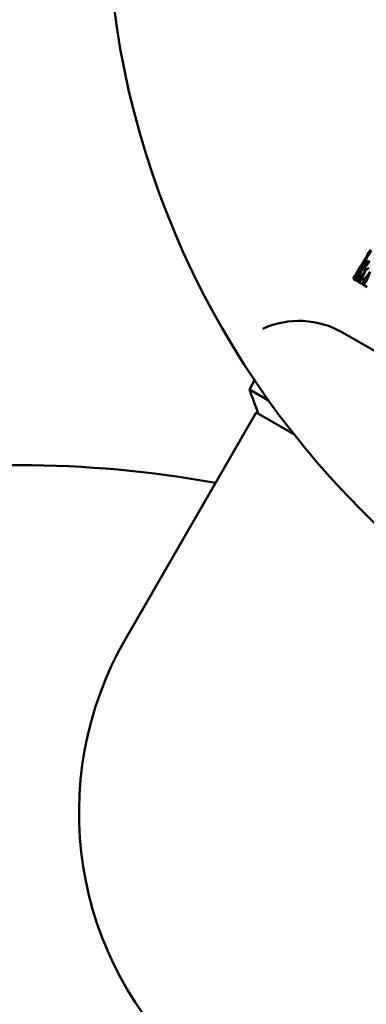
# Model space of a CAD drawing. Header units: millimetres. Extents: x 626 to 2725, y 57 to 2097.
# Tile 104 of 133: x 935 to 955, y 234 to 290. Entities that reach past the tile are written whole.
import ezdxf

# ---------------------------------------------------------------- set-up
doc = ezdxf.new("R2010")
doc.units = ezdxf.units.MM
doc.header["$LTSCALE"] = 10
doc.layers.add('Widoczne (ISO)', color=7, linetype='Continuous', lineweight=50)

msp = doc.modelspace()

# ---------------------------------------------------------------- linework, layer by layer
at = {"layer": 'Widoczne (ISO)'}
for p, q in [((954.485, 275.604), (954.905, 276.332)), ((954.485, 275.604), (954.486, 275.604)), ((954.51, 275.59), (954.486, 275.604)), ((954.51, 275.59), (954.53, 275.579)), ((954.603, 275.536), (954.53, 275.579)), ((954.603, 275.536), (954.642, 275.514)), ((954.763, 275.444), (954.642, 275.514)), ((954.763, 275.444), (954.822, 275.41)), ((954.991, 275.312), (954.822, 275.41)), ((954.991, 275.312), (955.069, 275.267)), ((955.285, 275.142), (955.069, 275.267)), ((986.776, 253.534), (953.868, 272.534)), ((948.519, 269.271), (948.819, 269.791)), ((949.619, 268.636), (948.519, 269.271)), ((941.412, 254.961), (948.912, 267.951)), ((951.067, 266.707), (948.912, 267.951))]:
    msp.add_line(p, q, dxfattribs=at)
msp.add_circle((990.322, 297.675), 50, dxfattribs=at)
for centre, radius, start, end in [((951.367, 268.204), 5, 60, 114.4561), ((995.703, 285.815), 50, 199.3225, 201.0169), ((935.324, 202.417), 62.5, 79.63336, 100.36664), ((958.732, 244.961), 20, 150, 227.8228)]:
    msp.add_arc(centre, radius, start, end, dxfattribs=at)
for points, knots in [([(955.469, 277.289), (955.457, 277.269), (955.445, 277.248), (955.344, 277.08), (955.256, 276.932), (955.169, 276.784)], [0.0806421, 0.0806421, 0.0806421, 0.0806421, 0.08897282, 0.08897282, 0.14811965, 0.14811965, 0.14811965, 0.14811965]), ([(955.187, 276.774), (955.269, 276.925), (955.351, 277.075), (955.446, 277.247), (955.458, 277.268), (955.469, 277.289)], [0.02983351, 0.02983351, 0.02983351, 0.02983351, 0.0889495, 0.0889495, 0.09731113, 0.09731113, 0.09731113, 0.09731113]), ([(955.538, 277.25), (955.525, 277.23), (955.511, 277.209), (955.405, 277.045), (955.312, 276.9), (955.219, 276.755)], [0.0806421, 0.0806421, 0.0806421, 0.0806421, 0.08897282, 0.08897282, 0.14811965, 0.14811965, 0.14811965, 0.14811965]), ([(955.169, 276.784), (955.117, 276.693), (955.066, 276.602), (954.971, 276.433), (954.928, 276.355), (954.885, 276.277)], [0.02528165, 0.02528165, 0.02528165, 0.02528165, 0.06150593, 0.06150593, 0.09223152, 0.09223152, 0.09223152, 0.09223152]), ([(954.885, 276.277), (954.931, 276.353), (954.977, 276.429), (955.078, 276.595), (955.132, 276.685), (955.187, 276.774)], [0.03078053, 0.03078053, 0.03078053, 0.03078053, 0.06149921, 0.06149921, 0.09773041, 0.09773041, 0.09773041, 0.09773041]), ([(955.219, 276.755), (955.171, 276.662), (955.123, 276.569), (955.034, 276.396), (954.994, 276.317), (954.953, 276.238)], [0.02528165, 0.02528165, 0.02528165, 0.02528165, 0.06150593, 0.06150593, 0.09223152, 0.09223152, 0.09223152, 0.09223152]), ([(954.953, 276.238), (955.002, 276.312), (955.051, 276.387), (955.157, 276.549), (955.215, 276.637), (955.274, 276.724)], [0.03078053, 0.03078053, 0.03078053, 0.03078053, 0.06149921, 0.06149921, 0.09773041, 0.09773041, 0.09773041, 0.09773041]), ([(955.338, 276.687), (955.293, 276.592), (955.248, 276.497), (955.165, 276.321), (955.127, 276.24), (955.09, 276.159)], [0.02528165, 0.02528165, 0.02528165, 0.02528165, 0.06150593, 0.06150593, 0.09223152, 0.09223152, 0.09223152, 0.09223152]), ([(955.09, 276.159), (955.141, 276.232), (955.193, 276.305), (955.305, 276.464), (955.366, 276.549), (955.428, 276.635)], [0.03078053, 0.03078053, 0.03078053, 0.03078053, 0.06149921, 0.06149921, 0.09773041, 0.09773041, 0.09773041, 0.09773041]), ([(954.617, 275.828), (954.704, 275.982), (954.792, 276.136), (954.889, 276.304), (954.897, 276.318), (954.905, 276.332)], [0.0297954, 0.0297954, 0.0297954, 0.0297954, 0.09092493, 0.09092493, 0.09655955, 0.09655955, 0.09655955, 0.09655955]), ([(954.94, 276.312), (954.931, 276.299), (954.922, 276.285), (954.82, 276.12), (954.726, 275.969), (954.634, 275.818)], [0.0853813, 0.0853813, 0.0853813, 0.0853813, 0.09097809, 0.09097809, 0.15214536, 0.15214536, 0.15214536, 0.15214536]), ([(954.669, 275.797), (954.751, 275.955), (954.833, 276.112), (954.924, 276.283), (954.932, 276.298), (954.94, 276.312)], [0.0297954, 0.0297954, 0.0297954, 0.0297954, 0.09092493, 0.09092493, 0.09655955, 0.09655955, 0.09655955, 0.09655955]), ([(955.042, 276.253), (955.033, 276.24), (955.024, 276.226), (954.915, 276.065), (954.816, 275.917), (954.718, 275.769)], [0.0853813, 0.0853813, 0.0853813, 0.0853813, 0.09097809, 0.09097809, 0.15214536, 0.15214536, 0.15214536, 0.15214536]), ([(954.789, 275.728), (954.866, 275.889), (954.943, 276.049), (955.028, 276.224), (955.035, 276.238), (955.042, 276.253)], [0.0297954, 0.0297954, 0.0297954, 0.0297954, 0.09092493, 0.09092493, 0.09655955, 0.09655955, 0.09655955, 0.09655955]), ([(955.212, 276.155), (955.203, 276.142), (955.193, 276.129), (955.078, 275.971), (954.974, 275.826), (954.871, 275.681)], [0.0853813, 0.0853813, 0.0853813, 0.0853813, 0.09097809, 0.09097809, 0.15214536, 0.15214536, 0.15214536, 0.15214536]), ([(954.977, 275.62), (955.048, 275.783), (955.12, 275.947), (955.199, 276.125), (955.206, 276.14), (955.212, 276.155)], [0.0297954, 0.0297954, 0.0297954, 0.0297954, 0.09092493, 0.09092493, 0.09655955, 0.09655955, 0.09655955, 0.09655955]), ([(955.45, 276.018), (955.439, 276.005), (955.429, 275.992), (955.309, 275.838), (955.199, 275.696), (955.09, 275.554)], [0.0853813, 0.0853813, 0.0853813, 0.0853813, 0.09097809, 0.09097809, 0.15214536, 0.15214536, 0.15214536, 0.15214536]), ([(955.232, 275.472), (955.298, 275.639), (955.364, 275.806), (955.437, 275.987), (955.443, 276.003), (955.45, 276.018)], [0.0297954, 0.0297954, 0.0297954, 0.0297954, 0.09092493, 0.09092493, 0.09655955, 0.09655955, 0.09655955, 0.09655955]), ([(954.486, 275.604), (954.529, 275.678), (954.573, 275.752), (954.617, 275.827), (954.617, 275.827), (954.617, 275.828)], [0, 0, 0, 0, 0.02969567, 0.02969567, 0.02988021, 0.02988021, 0.02988021, 0.02988021]), ([(954.634, 275.818), (954.633, 275.818), (954.633, 275.817), (954.592, 275.741), (954.551, 275.666), (954.51, 275.59)], [0.02951568, 0.02951568, 0.02951568, 0.02951568, 0.02969929, 0.02969929, 0.05939589, 0.05939589, 0.05939589, 0.05939589]), ([(954.53, 275.579), (954.576, 275.651), (954.622, 275.724), (954.669, 275.797), (954.669, 275.797), (954.669, 275.797)], [0, 0, 0, 0, 0.02969567, 0.02969567, 0.02988021, 0.02988021, 0.02988021, 0.02988021]), ([(954.718, 275.769), (954.718, 275.769), (954.718, 275.768), (954.679, 275.691), (954.641, 275.614), (954.603, 275.536)], [0.02951568, 0.02951568, 0.02951568, 0.02951568, 0.02969929, 0.02969929, 0.05939589, 0.05939589, 0.05939589, 0.05939589]), ([(954.642, 275.514), (954.691, 275.585), (954.74, 275.656), (954.789, 275.727), (954.789, 275.728), (954.789, 275.728)], [0, 0, 0, 0, 0.02969567, 0.02969567, 0.02988021, 0.02988021, 0.02988021, 0.02988021]), ([(954.871, 275.681), (954.87, 275.681), (954.87, 275.68), (954.834, 275.601), (954.799, 275.522), (954.763, 275.444)], [0.02951568, 0.02951568, 0.02951568, 0.02951568, 0.02969929, 0.02969929, 0.05939589, 0.05939589, 0.05939589, 0.05939589]), ([(954.822, 275.41), (954.873, 275.479), (954.925, 275.549), (954.977, 275.619), (954.977, 275.619), (954.977, 275.62)], [0, 0, 0, 0, 0.02969567, 0.02969567, 0.02988021, 0.02988021, 0.02988021, 0.02988021]), ([(955.09, 275.554), (955.09, 275.554), (955.09, 275.553), (955.057, 275.473), (955.024, 275.392), (954.991, 275.312)], [0.02951568, 0.02951568, 0.02951568, 0.02951568, 0.02969929, 0.02969929, 0.05939589, 0.05939589, 0.05939589, 0.05939589]), ([(955.069, 275.267), (955.123, 275.335), (955.177, 275.403), (955.231, 275.472), (955.232, 275.472), (955.232, 275.472)], [0, 0, 0, 0, 0.02969567, 0.02969567, 0.02988021, 0.02988021, 0.02988021, 0.02988021])]:
    msp.add_open_spline(points, degree=3, knots=knots, dxfattribs=at)
for points in [[(955.228, 276.769), (955.215, 276.771), (955.201, 276.772), (955.187, 276.774)], [(954.885, 276.277), (954.89, 276.268), (954.896, 276.26), (954.901, 276.251)], [(954.905, 276.332), (954.91, 276.334), (954.915, 276.337), (954.919, 276.339)], [(954.94, 276.312), (954.963, 276.324), (954.986, 276.336), (955.009, 276.348)], [(954.953, 276.238), (954.966, 276.217), (954.978, 276.197), (954.99, 276.177)], [(955.042, 276.253), (955.082, 276.274), (955.122, 276.294), (955.162, 276.314)], [(955.09, 276.159), (955.109, 276.127), (955.128, 276.096), (955.147, 276.065)], [(955.212, 276.155), (955.267, 276.183), (955.323, 276.212), (955.378, 276.24)], [(954.639, 275.827), (954.632, 275.827), (954.624, 275.827), (954.617, 275.828)], [(954.734, 275.794), (954.713, 275.795), (954.691, 275.796), (954.669, 275.797)], [(954.899, 275.72), (954.862, 275.723), (954.826, 275.725), (954.789, 275.728)], [(955.131, 275.607), (955.08, 275.611), (955.029, 275.615), (954.977, 275.62)]]:
    msp.add_open_spline(points, degree=3, dxfattribs=at)

doc.saveas('drawing.dxf')
